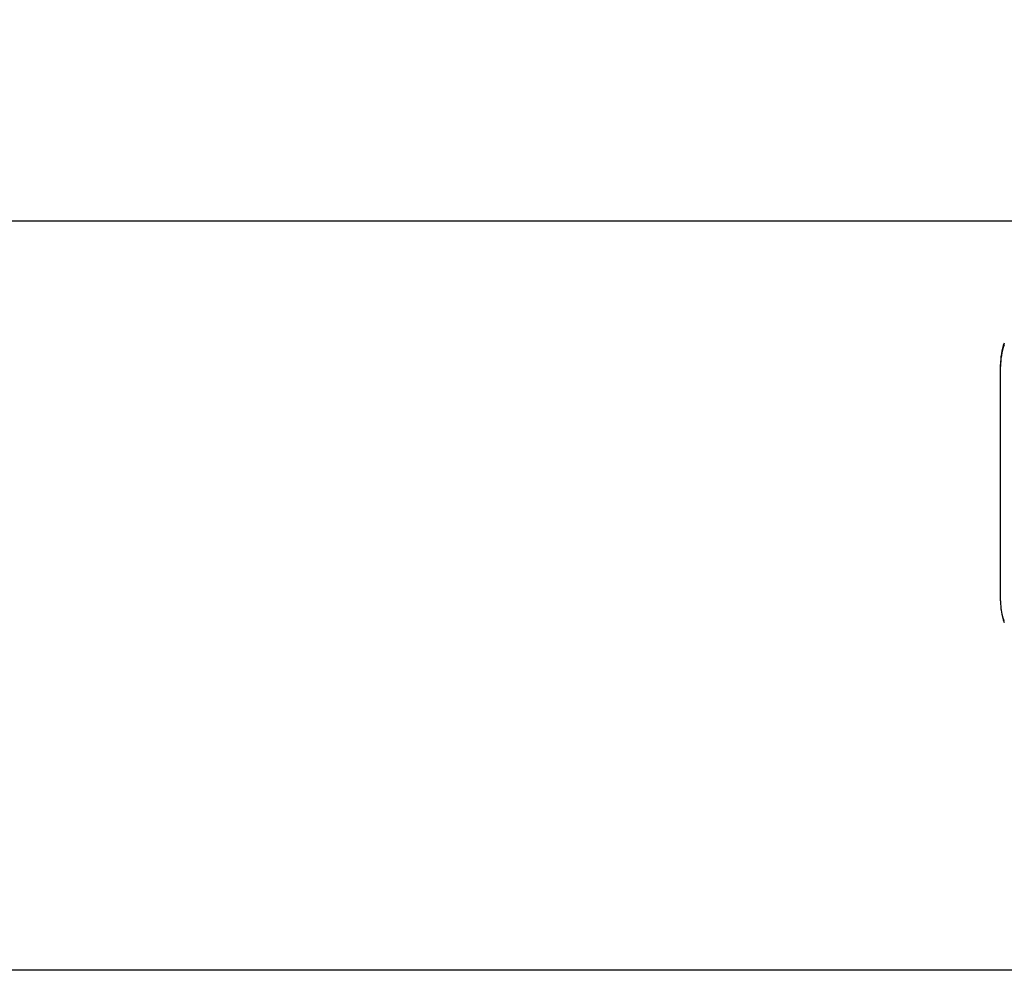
# Model space of a CAD drawing. Header units: inches. Extents: x 0.2 to 10.8, y 0.2 to 8.2.
# Tile 123 of 164: x 5.3685 to 5.4595, y 3.1347 to 3.2226. Entities that reach past the tile are written whole.
import ezdxf

# ---------------------------------------------------------------- set-up
doc = ezdxf.new("R2010")
doc.units = ezdxf.units.IN
doc.header["$MEASUREMENT"] = 0
doc.linetypes.add('HIDDEN', pattern=[0.07500000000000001, 0.05, -0.025])
doc.layers.add('DIMENSIONS', color=140, linetype='Continuous')
doc.styles.add('SLDTEXTSTYLE0', font='TXT', dxfattribs={"width": 0.7})
doc.dimstyles.new('SLDDIMSTYLE0', dxfattribs={"dimtxt": 0.0849609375, "dimasz": 0.13, "dimexe": 0, "dimexo": 0.0625, "dimgap": 0.021240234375, "dimtad": 0, "dimtih": 1, "dimtoh": 1, "dimlfac": 20, "dimrnd": 1e-09, "dimzin": 12, "dimdsep": 46, "dimtxsty": 'SLDTEXTSTYLE0', "dimsah": 1, "dimcen": 0.09, "dimadec": 0, "dimazin": 3, "dimtfac": 1, "dimtofl": 0, "dimtmove": 0, "dimatfit": 3, "dimfxl": 0, "dimfrac": 2, "dimtolj": 1, "dimtzin": 12, "dimarcsym": 0})

# ---------------------------------------------------------------- blocks, each defined once
blk = doc.blocks.new('_D_18')
at = {"layer": 'DIMENSIONS'}
for p, q in [((5.495136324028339, 5.028145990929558), (5.109062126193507, 5.02814599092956)), ((5.234062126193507, 5.02814599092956), (5.234062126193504, 4.099762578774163)), ((5.072488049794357, 3.945711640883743), (5.043957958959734, 3.945711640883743)), ((5.043957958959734, 3.945711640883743), (5.043957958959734, 3.810680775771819)), ((5.395636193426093, 3.945711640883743), (5.424166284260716, 3.945711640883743)), ((5.424166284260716, 3.945711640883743), (5.424166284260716, 3.810680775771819)), ((5.043957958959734, 3.810680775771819), (5.072488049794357, 3.810680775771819)), ((5.424166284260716, 3.810680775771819), (5.395636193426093, 3.810680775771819)), ((5.234062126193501, 3.20394599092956), (5.234062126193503, 3.791660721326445)), ((5.495136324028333, 3.203945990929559), (5.1090621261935, 3.203945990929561))]:
    blk.add_line(p, q, dxfattribs=at)
for points in [[(5.234062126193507, 5.02814599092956), (5.214062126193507, 4.89814599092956), (5.254062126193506, 4.89814599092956)], [(5.234062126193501, 3.20394599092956), (5.254062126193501, 3.33394599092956), (5.214062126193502, 3.33394599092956)]]:
    blk.add_solid(points, dxfattribs=at)
at = {"layer": 'DIMENSIONS', "char_height": 0.08333333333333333, "attachment_point": 1, "style": 'SLDTEXTSTYLE0'}
for s, insert in [('36.48', (5.072488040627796, 4.072154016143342)), ('926.7', (5.072488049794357, 3.918103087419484))]:
    blk.add_mtext(s, dxfattribs=dict(at, insert=insert))
blk = doc.blocks.new('_D_19')
at = {"layer": 'DIMENSIONS'}
for p, q in [((5.47678632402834, 5.097295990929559), (4.776774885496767, 5.097295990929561)), ((4.901774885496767, 5.097295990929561), (4.901774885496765, 4.580255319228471)), ((4.740200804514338, 4.450124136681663), (4.711670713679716, 4.450124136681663)), ((4.711670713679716, 4.450124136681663), (4.711670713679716, 4.315093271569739)), ((5.063348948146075, 4.450124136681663), (5.091879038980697, 4.450124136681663)), ((5.091879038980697, 4.450124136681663), (5.091879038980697, 4.315093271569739)), ((4.711670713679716, 4.315093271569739), (4.740200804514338, 4.315093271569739)), ((5.091879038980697, 4.315093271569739), (5.063348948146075, 4.315093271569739)), ((4.90177488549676, 3.13474599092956), (4.901774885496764, 4.161042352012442)), ((5.476786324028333, 3.134745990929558), (4.77677488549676, 3.134745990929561))]:
    blk.add_line(p, q, dxfattribs=at)
for points in [[(4.901774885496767, 5.097295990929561), (4.881774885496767, 4.967295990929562), (4.921774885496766, 4.967295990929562)], [(4.90177488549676, 3.13474599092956), (4.92177488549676, 3.26474599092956), (4.881774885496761, 3.26474599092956)]]:
    blk.add_solid(points, dxfattribs=at)
at = {"layer": 'DIMENSIONS', "char_height": 0.08333333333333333, "attachment_point": 1, "style": 'SLDTEXTSTYLE0'}
for s, insert in [('39.25', (4.740200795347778, 4.576566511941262)), ('997.0', (4.740200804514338, 4.422515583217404)), ('OPENING', (4.639737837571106, 4.268464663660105))]:
    blk.add_mtext(s, dxfattribs=dict(at, insert=insert))

msp = doc.modelspace()

# ---------------------------------------------------------------- linework, layer by layer
at = {"color": 7, "linetype": 'Continuous', "lineweight": 25}
for p, q in [((5.459123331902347, 3.190519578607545), (5.459123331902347, 3.190699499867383)), ((5.459123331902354, 3.168866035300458), (5.459123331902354, 3.190519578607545))]:
    msp.add_line(p, q, dxfattribs=at)
for centre, start, end in [((5.46502884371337, 3.190699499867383), 160.2500112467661, 179.9999999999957), ((5.465028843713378, 3.190519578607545), 160.250011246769, 179.9999999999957), ((5.465028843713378, 3.168866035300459), 180.0000000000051, 199.6081191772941)]:
    msp.add_arc(centre, 0.005905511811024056, start, end, dxfattribs=at)
at = {"color": 7, "linetype": 'HIDDEN', "lineweight": 18}
msp.add_arc((5.46502884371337, 3.169045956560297), 0.005905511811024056, 180.0000000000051, 199.6081191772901, dxfattribs=at)

# ---------------------------------------------------------------- dimensions: what is measured, and where the dimension line sits
at = {"layer": 'DIMENSIONS'}
dim = msp.add_linear_dim(base=(4.901774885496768, 5.097295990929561), p1=(5.526786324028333, 3.134745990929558), p2=(5.52678632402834, 5.097295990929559), angle=90.0000000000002, text='<>\\POPENING', dimstyle='SLDDIMSTYLE0', dxfattribs=at)
dim.commit()
dim.dimension.update_dxf_attribs({"geometry": '_D_19', "text_midpoint": (4.901774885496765, 4.370648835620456), "dimtype": 160})
dim = msp.add_linear_dim(base=(5.234062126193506, 5.028145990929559), p1=(5.545136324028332, 3.203945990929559), p2=(5.545136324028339, 5.028145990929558), angle=90.0000000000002, dimstyle='SLDDIMSTYLE0', dxfattribs=at)
dim.commit()
dim.dimension.update_dxf_attribs({"geometry": '_D_18', "text_midpoint": (5.234062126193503, 3.945711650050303), "dimtype": 160})

doc.saveas('drawing.dxf')
